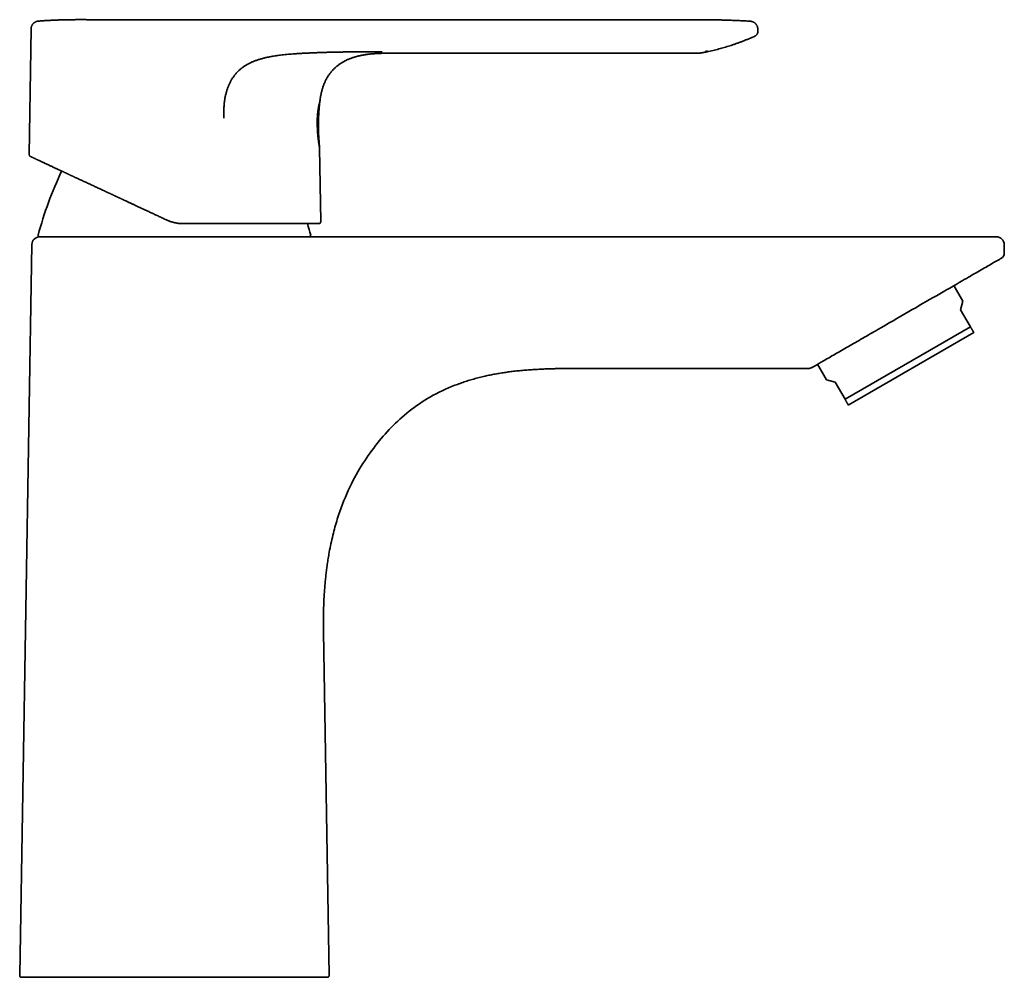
# Model space of a CAD drawing. Header units: millimetres. Extents: x 8 to 542, y 12 to 410.
# Tile 17 of 17: x 392 to 542, y 265 to 410. Entities that reach past the tile are written whole.
import ezdxf

# ---------------------------------------------------------------- set-up
doc = ezdxf.new("R2010")
doc.units = ezdxf.units.MM

msp = doc.modelspace()

# ---------------------------------------------------------------- linework, layer by layer
at = {"color": 7, "linetype": 'Continuous', "lineweight": 35}
for p, q in [((395.05, 410), (394.99, 409.99)), ((395.05, 410), (394.99, 409.99)), ((403.95, 410.21), (403.36, 410.21)), ((494.2, 410.21), (403.95, 410.21)), ((503.15, 409.98), (503.15, 409.98)), ((393.94, 408.82), (393.65, 389.72)), ((504.28, 408.62), (504.27, 408.84)), ((504.27, 408.84), (504.27, 408.84)), ((504.28, 408.62), (504.28, 408.62)), ((504.29, 408.43), (504.29, 408.43)), ((503.65, 407.63), (503.81, 407.71)), ((503.81, 407.71), (503.81, 407.71)), ((496.3, 405.38), (496.3, 405.38)), ((496.66, 405.47), (496.66, 405.47)), ((495.32, 405.11), (447.67, 405.11)), ((447.67, 405.11), (447.67, 405.11)), ((495.43, 405.12), (495.46, 405.12)), ((495.46, 405.12), (495.46, 405.12)), ((437.91, 379.55), (437.74, 390.7)), ((414.5, 379.81), (414.5, 379.8)), ((526.7, 377.24), (415.7, 377.24)), ((394.06, 376.06), (392.21, 265.07)), ((541.7, 376.04), (541.7, 374.82)), ((541.2, 373.95), (541.21, 373.95)), ((535.42, 367.45), (534.05, 369.82)), ((535.07, 366.16), (535.42, 367.45)), ((536.57, 363.56), (535.07, 366.16)), ((536.57, 363.56), (517.52, 352.56)), ((537.07, 362.69), (518.02, 351.69)), ((513.36, 357.87), (514.72, 355.5)), ((476.7, 357.24), (511.99, 357.24)), ((514.72, 355.5), (516.02, 355.16)), ((517.52, 352.56), (516.02, 355.16)), ((439.2, 265.07), (438.33, 317.24))]:
    msp.add_line(p, q, dxfattribs=at)
for centre, radius, start, end in [((393.95, 389.72), 0.3, 179.1405, 245), ((452.95, 361.88), 60, 155.0041, 164.9134), ((378.46, 361.88), 60, 15.0866, 16.8229), ((437.61, 379.54), 0.3, 270, 0.8595), ((395.26, 376.04), 1.2, 90, 179.045), ((395.22, 377.44), 0.2, 164.9134, 270), ((436.19, 377.44), 0.2, 270, 15.0866), ((540.5, 376.04), 1.2, 360, 90), ((540.7, 374.82), 1, 300, 0), ((511.99, 358.24), 1, 270, 300), ((392.51, 265.06), 0.3, 179.045, 270), ((438.9, 265.06), 0.3, 270, 0.955)]:
    msp.add_arc(centre, radius, start, end, dxfattribs=at)
for points, knots in [([(395.05, 410), (395.03, 410), (394.99, 409.99), (394.92, 409.98), (394.85, 409.97), (394.78, 409.95), (394.71, 409.92), (394.64, 409.89), (394.58, 409.86), (394.52, 409.83), (394.48, 409.8), (394.44, 409.77), (394.4, 409.75), (394.37, 409.72), (394.34, 409.7), (394.31, 409.67), (394.28, 409.64), (394.25, 409.6), (394.21, 409.56), (394.17, 409.51), (394.14, 409.46), (394.1, 409.4), (394.07, 409.34), (394.04, 409.28), (394.01, 409.21), (393.99, 409.14), (393.97, 409.07), (393.96, 408.99), (393.95, 408.91), (393.94, 408.86), (393.94, 408.83), (393.94, 408.82)], [0, 0, 0, 0, 0.035011, 0.074597, 0.113047, 0.150211, 0.197525, 0.242029, 0.28348, 0.316431, 0.346893, 0.374785, 0.400046, 0.422627, 0.442938, 0.465065, 0.490004, 0.517749, 0.548278, 0.581555, 0.617526, 0.656112, 0.69721, 0.735128, 0.774761, 0.815981, 0.858643, 0.902586, 0.947632, 0.993587, 1, 1, 1, 1]), ([(394.99, 409.99), (394.97, 409.99), (394.92, 409.98), (394.85, 409.97), (394.78, 409.95), (394.71, 409.92), (394.64, 409.89), (394.58, 409.86), (394.52, 409.83), (394.48, 409.8), (394.44, 409.77), (394.4, 409.75), (394.37, 409.72), (394.34, 409.7), (394.31, 409.67), (394.28, 409.64), (394.25, 409.6), (394.21, 409.56), (394.17, 409.51), (394.14, 409.46), (394.1, 409.4), (394.07, 409.34), (394.04, 409.28), (394.01, 409.21), (393.99, 409.14), (393.97, 409.07), (393.96, 408.99), (393.95, 408.91), (393.94, 408.86), (393.94, 408.83), (393.94, 408.82)], [0, 0, 0, 0, 0.040522, 0.080388, 0.118921, 0.167979, 0.214123, 0.257102, 0.291267, 0.322851, 0.351771, 0.377962, 0.401376, 0.422436, 0.445377, 0.471236, 0.500002, 0.531656, 0.56616, 0.603456, 0.643464, 0.686076, 0.725391, 0.766484, 0.809223, 0.853457, 0.899019, 0.945724, 0.993372, 1, 1, 1, 1]), ([(394.99, 409.99), (394.98, 409.99), (394.95, 409.99), (394.88, 409.98), (394.8, 409.96), (394.72, 409.93), (394.64, 409.9), (394.56, 409.85), (394.48, 409.81), (394.4, 409.75), (394.33, 409.7), (394.27, 409.63), (394.21, 409.56), (394.15, 409.49), (394.1, 409.41), (394.06, 409.33), (394.02, 409.24), (393.99, 409.16), (393.97, 409.07), (393.95, 408.99), (393.94, 408.9), (393.94, 408.85), (393.94, 408.82)], [0, 0, 0, 0, 0.012803, 0.061278, 0.11087, 0.16149, 0.213034, 0.265383, 0.318407, 0.371964, 0.425902, 0.480064, 0.534288, 0.588411, 0.642272, 0.695715, 0.74859, 0.800758, 0.85209, 0.902473, 0.951805, 1, 1, 1, 1]), ([(398.96, 410.19), (398.74, 410.19), (398.31, 410.18), (397.66, 410.15), (397, 410.12), (396.35, 410.09), (395.7, 410.05), (395.27, 410.02), (395.05, 410)], [0, 0, 0, 0, 0.166396, 0.333049, 0.499725, 0.666436, 0.833193, 1, 1, 1, 1]), ([(395.05, 410), (395.05, 410), (395.05, 410), (395.05, 410), (395.05, 410)], [0, 0, 0, 0, 0.9347582, 1, 1, 1, 1]), ([(395.05, 410), (395.05, 410), (395.05, 410), (395.05, 410), (395.05, 410)], [0, 0, 0, 0, 0.93475, 1, 1, 1, 1]), ([(403.98, 410.21), (403.96, 410.21), (403.93, 410.21), (403.88, 410.21), (403.85, 410.21), (403.81, 410.21), (403.78, 410.21), (403.76, 410.21), (403.73, 410.21), (403.72, 410.21), (403.7, 410.21), (403.69, 410.21), (403.67, 410.21), (403.66, 410.21), (403.64, 410.21), (403.62, 410.21), (403.6, 410.21), (403.58, 410.21), (403.56, 410.21), (403.54, 410.21), (403.51, 410.21), (403.49, 410.21), (403.47, 410.21), (403.46, 410.21), (403.44, 410.21), (403.42, 410.21), (403.4, 410.21), (403.38, 410.21), (403.36, 410.21), (403.34, 410.21), (403.32, 410.21), (403.31, 410.21), (403.29, 410.21), (403.27, 410.21), (403.25, 410.21), (403.22, 410.21), (403.2, 410.21), (403.17, 410.21), (403.14, 410.21), (403.12, 410.21), (403.11, 410.21), (403.1, 410.21), (403.08, 410.21), (403.06, 410.21), (403.03, 410.21), (403, 410.21), (402.96, 410.21), (402.91, 410.21), (402.87, 410.21), (402.81, 410.21), (402.75, 410.21), (402.68, 410.21), (402.61, 410.21), (402.53, 410.21), (402.47, 410.21), (402.4, 410.21), (402.34, 410.22), (402.28, 410.22), (402.22, 410.22), (402.17, 410.22), (402.12, 410.22), (402.07, 410.22), (402.03, 410.22), (402, 410.22), (401.98, 410.22), (401.96, 410.22), (401.94, 410.22), (401.92, 410.22), (401.9, 410.22), (401.89, 410.22), (401.87, 410.22), (401.84, 410.22), (401.82, 410.22), (401.79, 410.22), (401.77, 410.22), (401.74, 410.22), (401.69, 410.22), (401.63, 410.22), (401.57, 410.22), (401.51, 410.22), (401.45, 410.22), (401.39, 410.22), (401.35, 410.22), (401.31, 410.22), (401.28, 410.22), (401.25, 410.22), (401.22, 410.22), (401.2, 410.22), (401.18, 410.22), (401.15, 410.22), (401.13, 410.22), (401.1, 410.22), (401.07, 410.22), (401.05, 410.22), (401.03, 410.22), (401, 410.22), (400.97, 410.22), (400.94, 410.22), (400.92, 410.22), (400.89, 410.22), (400.87, 410.22), (400.85, 410.22), (400.83, 410.22), (400.8, 410.22), (400.78, 410.22), (400.75, 410.22), (400.71, 410.22), (400.68, 410.22), (400.65, 410.22), (400.62, 410.21), (400.59, 410.21), (400.57, 410.21), (400.54, 410.21), (400.51, 410.21), (400.47, 410.21), (400.43, 410.21), (400.39, 410.21), (400.35, 410.21), (400.31, 410.21), (400.27, 410.21), (400.23, 410.21), (400.2, 410.21), (400.18, 410.21), (400.16, 410.21), (400.15, 410.21), (400.12, 410.21), (400.1, 410.21), (400.06, 410.21), (400.03, 410.21), (399.99, 410.21), (399.96, 410.21), (399.93, 410.21), (399.9, 410.21), (399.87, 410.21), (399.83, 410.21), (399.78, 410.21), (399.72, 410.21), (399.67, 410.21), (399.62, 410.21), (399.59, 410.21), (399.56, 410.2), (399.53, 410.2), (399.51, 410.2), (399.48, 410.2), (399.44, 410.2), (399.4, 410.2), (399.35, 410.2), (399.29, 410.2), (399.22, 410.2), (399.15, 410.2), (399.08, 410.2), (399.01, 410.19), (398.97, 410.19), (398.95, 410.19)], [0, 0, 0, 0, 0.00919, 0.017355, 0.024495, 0.030632, 0.03619, 0.041366, 0.045949, 0.050243, 0.054111, 0.057545, 0.060555, 0.063964, 0.068047, 0.072979, 0.078589, 0.084033, 0.0892, 0.096374, 0.102911, 0.108759, 0.113912, 0.118368, 0.12301, 0.128243, 0.134281, 0.140913, 0.147136, 0.15282, 0.157961, 0.163319, 0.16814, 0.173417, 0.179274, 0.185854, 0.19305, 0.20073, 0.207969, 0.21462, 0.220721, 0.226326, 0.231827, 0.237718, 0.244193, 0.2514, 0.259443, 0.2684, 0.277778, 0.287091, 0.299443, 0.311773, 0.32414, 0.336604, 0.348886, 0.360632, 0.371443, 0.38184, 0.391809, 0.40122, 0.410073, 0.418578, 0.427755, 0.432051, 0.436506, 0.440783, 0.444442, 0.447482, 0.450077, 0.453453, 0.45744, 0.462282, 0.467505, 0.472189, 0.476311, 0.479869, 0.490981, 0.503944, 0.514891, 0.524913, 0.537131, 0.549385, 0.56032, 0.56562, 0.571594, 0.577292, 0.582334, 0.586719, 0.590888, 0.595599, 0.600865, 0.606389, 0.611159, 0.615544, 0.62033, 0.625513, 0.630953, 0.636317, 0.641387, 0.646061, 0.650368, 0.654489, 0.65846, 0.662646, 0.667728, 0.673944, 0.680271, 0.68651, 0.692647, 0.698128, 0.702656, 0.707902, 0.713201, 0.718949, 0.725577, 0.732965, 0.740657, 0.748558, 0.756246, 0.764096, 0.771405, 0.777461, 0.779861, 0.782501, 0.785828, 0.789841, 0.794421, 0.801165, 0.807682, 0.813973, 0.820038, 0.825625, 0.830374, 0.836013, 0.842256, 0.852459, 0.862774, 0.872148, 0.880572, 0.887865, 0.892746, 0.896914, 0.901205, 0.906087, 0.911569, 0.919707, 0.928933, 0.939248, 0.951389, 0.963631, 0.975778, 0.987882, 1, 1, 1, 1]), ([(503.15, 409.98), (502.87, 410), (502.31, 410.03), (501.48, 410.07), (500.65, 410.11), (499.81, 410.14), (498.98, 410.17), (498.09, 410.19), (497.16, 410.2), (496.18, 410.21), (495.19, 410.21), (494.53, 410.21), (494.2, 410.21)], [0, 0, 0, 0, 0.09339, 0.186732, 0.280027, 0.373282, 0.466512, 0.559734, 0.669632, 0.779609, 0.889716, 1, 1, 1, 1]), ([(499.18, 410.16), (499.18, 410.16), (499.18, 410.16), (499.17, 410.16), (499.17, 410.16), (499.17, 410.16), (499.16, 410.16), (499.15, 410.16), (499.15, 410.16), (499.14, 410.16), (499.13, 410.16), (499.13, 410.16), (499.12, 410.16), (499.11, 410.16), (499.1, 410.16), (499.09, 410.16), (499.08, 410.16), (499.07, 410.16), (499.06, 410.16), (499.05, 410.16), (499.04, 410.16), (499.03, 410.16), (499.02, 410.16), (499, 410.16), (498.99, 410.16), (498.98, 410.16), (498.97, 410.16), (498.96, 410.16), (498.95, 410.16), (498.93, 410.16), (498.92, 410.16), (498.9, 410.16), (498.87, 410.16), (498.84, 410.16), (498.8, 410.17), (498.75, 410.17), (498.7, 410.17), (498.64, 410.17), (498.57, 410.17), (498.5, 410.17), (498.43, 410.17), (498.36, 410.17), (498.28, 410.18), (498.19, 410.18), (498.08, 410.18), (497.94, 410.18), (497.77, 410.19), (497.6, 410.19), (497.42, 410.19), (497.25, 410.19), (497.1, 410.19), (496.97, 410.2), (496.84, 410.2), (496.72, 410.2), (496.6, 410.2), (496.48, 410.2), (496.37, 410.2), (496.28, 410.2), (496.19, 410.2), (496.11, 410.2), (496.03, 410.2), (495.95, 410.2), (495.87, 410.2), (495.8, 410.2), (495.73, 410.2), (495.65, 410.2), (495.58, 410.21), (495.51, 410.21), (495.45, 410.21), (495.38, 410.21), (495.32, 410.21), (495.25, 410.21), (495.19, 410.21), (495.13, 410.21), (495.07, 410.21), (495.01, 410.21), (494.95, 410.21), (494.89, 410.21), (494.84, 410.21), (494.78, 410.21), (494.72, 410.21), (494.66, 410.21), (494.61, 410.21), (494.56, 410.21), (494.51, 410.21), (494.46, 410.21), (494.43, 410.21), (494.42, 410.21)], [0, 0, 0, 0, 0.023005, 0.045068, 0.06619, 0.086369, 0.105605, 0.1239, 0.140286, 0.155834, 0.170546, 0.184421, 0.197461, 0.209039, 0.21987, 0.229954, 0.239294, 0.247892, 0.255749, 0.262871, 0.269262, 0.27493, 0.279884, 0.284141, 0.287725, 0.289996, 0.291941, 0.293606, 0.295064, 0.296421, 0.298071, 0.300317, 0.303159, 0.307138, 0.311896, 0.317433, 0.323749, 0.330844, 0.338718, 0.34737, 0.355611, 0.364451, 0.373893, 0.383935, 0.394205, 0.413919, 0.433026, 0.454981, 0.476075, 0.49631, 0.512876, 0.528818, 0.544134, 0.558826, 0.572893, 0.586335, 0.599152, 0.611407, 0.621036, 0.630575, 0.640067, 0.649555, 0.659083, 0.668691, 0.678422, 0.688315, 0.698408, 0.708737, 0.719334, 0.730231, 0.741455, 0.753032, 0.764986, 0.777337, 0.790106, 0.803308, 0.816961, 0.831078, 0.847455, 0.864445, 0.882063, 0.900322, 0.919231, 0.938447, 0.958309, 0.978824, 1, 1, 1, 1]), ([(504.27, 408.84), (504.27, 408.87), (504.27, 408.92), (504.25, 409), (504.23, 409.09), (504.21, 409.18), (504.17, 409.27), (504.13, 409.36), (504.08, 409.44), (504.02, 409.52), (503.96, 409.59), (503.9, 409.66), (503.83, 409.72), (503.75, 409.77), (503.68, 409.82), (503.6, 409.86), (503.52, 409.9), (503.45, 409.92), (503.37, 409.95), (503.29, 409.96), (503.22, 409.98), (503.17, 409.98), (503.15, 409.98)], [0, 0, 0, 0, 0.03549, 0.088799, 0.142775, 0.19725, 0.252047, 0.306982, 0.361868, 0.416517, 0.470748, 0.524387, 0.57727, 0.629249, 0.680187, 0.729969, 0.778495, 0.825682, 0.871466, 0.9158, 0.95865, 1, 1, 1, 1]), ([(393.94, 408.82), (393.94, 408.82), (393.94, 408.82), (393.94, 408.82), (393.94, 408.82)], [0, 0, 0, 0, 0.767951, 1, 1, 1, 1]), ([(503.81, 407.71), (503.83, 407.72), (503.87, 407.73), (503.92, 407.77), (503.97, 407.8), (504.02, 407.84), (504.06, 407.88), (504.1, 407.93), (504.14, 407.98), (504.18, 408.03), (504.21, 408.09), (504.24, 408.16), (504.26, 408.23), (504.28, 408.3), (504.28, 408.37), (504.28, 408.41), (504.29, 408.43)], [0, 0, 0, 0, 0.067575, 0.135507, 0.203576, 0.271559, 0.339233, 0.406382, 0.472796, 0.538281, 0.623824, 0.707022, 0.787561, 0.865191, 0.939728, 1, 1, 1, 1]), ([(504.28, 408.62), (504.28, 408.66), (504.28, 408.74), (504.27, 408.81), (504.27, 408.84)], [0, 0, 0, 0, 0.559514, 1, 1, 1, 1]), ([(504.29, 408.43), (504.29, 408.45), (504.29, 408.52), (504.28, 408.58), (504.28, 408.62)], [0, 0, 0, 0, 0.4382967, 1, 1, 1, 1]), ([(496.68, 405.36), (496.72, 405.37), (496.92, 405.41), (497.26, 405.49), (497.71, 405.6), (498.14, 405.71), (498.57, 405.82), (498.98, 405.94), (499.4, 406.06), (499.81, 406.19), (500.24, 406.32), (500.68, 406.47), (501.13, 406.63), (501.58, 406.79), (502.03, 406.96), (502.48, 407.14), (502.93, 407.32), (503.32, 407.49), (503.55, 407.59), (503.64, 407.63)], [0, 0, 0, 0, 0.018793, 0.081326, 0.143791, 0.206198, 0.264995, 0.323758, 0.382497, 0.441219, 0.499934, 0.565465, 0.631011, 0.696581, 0.76219, 0.827849, 0.893569, 0.959363, 1, 1, 1, 1]), ([(441, 405.3), (440.77, 405.3), (440.31, 405.29), (439.62, 405.27), (438.94, 405.26), (438.26, 405.24), (437.59, 405.22), (436.92, 405.19), (436.27, 405.16), (435.62, 405.13), (434.99, 405.1), (434.36, 405.06), (433.78, 405.02), (433.25, 404.98), (432.76, 404.93), (432.28, 404.89), (431.96, 404.85), (431.8, 404.83)], [0, 0, 0, 0, 0.075102, 0.149697, 0.223761, 0.297262, 0.370169, 0.442462, 0.514132, 0.583772, 0.652836, 0.721348, 0.789338, 0.842414, 0.895206, 0.94773, 1, 1, 1, 1]), ([(447.25, 405.34), (447.17, 405.34), (447.01, 405.34), (446.77, 405.34), (446.52, 405.34), (446.27, 405.34), (446.01, 405.34), (445.75, 405.34), (445.42, 405.34), (445, 405.34), (444.52, 405.34), (444.09, 405.34), (443.73, 405.34), (443.43, 405.33), (443.13, 405.33), (442.83, 405.33), (442.54, 405.33), (442.26, 405.32), (441.99, 405.32), (441.73, 405.31), (441.48, 405.31), (441.24, 405.31), (441.08, 405.3), (441, 405.3)], [0, 0, 0, 0, 0.037996, 0.076864, 0.116535, 0.156925, 0.197938, 0.23947, 0.281412, 0.358995, 0.436888, 0.514466, 0.563427, 0.61194, 0.659905, 0.70723, 0.753813, 0.799545, 0.841772, 0.883023, 0.923197, 0.962209, 1, 1, 1, 1]), ([(495.46, 405.12), (495.49, 405.13), (495.55, 405.14), (495.65, 405.16), (495.76, 405.18), (495.86, 405.2), (495.96, 405.22), (496.05, 405.23), (496.13, 405.25), (496.21, 405.27), (496.28, 405.28), (496.35, 405.29), (496.4, 405.31), (496.45, 405.32), (496.49, 405.32), (496.53, 405.33), (496.56, 405.34), (496.59, 405.35), (496.62, 405.35), (496.64, 405.36), (496.66, 405.36), (496.67, 405.36), (496.68, 405.36), (496.68, 405.36), (496.68, 405.36)], [0, 0, 0, 0, 0.041175, 0.110249, 0.175938, 0.238389, 0.297773, 0.354282, 0.408142, 0.45961, 0.508979, 0.556581, 0.595169, 0.633016, 0.670369, 0.707481, 0.744613, 0.782024, 0.819968, 0.85869, 0.898417, 0.939365, 0.981728, 1, 1, 1, 1]), ([(496.3, 405.38), (496.3, 405.38), (496.31, 405.38), (496.31, 405.38), (496.31, 405.38), (496.31, 405.38), (496.32, 405.38), (496.32, 405.38), (496.33, 405.38), (496.34, 405.39), (496.35, 405.39), (496.36, 405.39), (496.38, 405.4), (496.39, 405.4), (496.41, 405.4), (496.43, 405.41), (496.45, 405.41), (496.47, 405.42), (496.51, 405.43), (496.55, 405.44), (496.59, 405.45), (496.63, 405.46), (496.65, 405.47), (496.66, 405.47)], [0, 0, 0, 0, 0.002644, 0.004926, 0.007177, 0.009743, 0.012869, 0.016694, 0.026707, 0.045336, 0.070213, 0.101413, 0.13894, 0.182757, 0.232796, 0.288881, 0.346496, 0.403123, 0.534971, 0.661039, 0.781269, 0.895617, 1, 1, 1, 1]), ([(431.8, 404.83), (431.69, 404.82), (431.47, 404.79), (431.14, 404.74), (430.81, 404.69), (430.48, 404.64), (430.16, 404.58), (429.86, 404.52), (429.58, 404.45), (429.33, 404.39), (429.08, 404.33), (428.83, 404.26), (428.59, 404.19), (428.36, 404.11), (428.14, 404.04), (427.93, 403.96), (427.73, 403.88), (427.53, 403.8), (427.33, 403.71), (427.13, 403.61), (426.94, 403.52), (426.76, 403.41), (426.58, 403.31), (426.42, 403.21), (426.25, 403.1), (426.09, 402.99), (425.94, 402.87), (425.78, 402.75), (425.64, 402.63), (425.49, 402.5), (425.35, 402.36), (425.22, 402.22), (425.08, 402.08), (424.95, 401.93), (424.83, 401.77), (424.71, 401.61), (424.6, 401.45), (424.49, 401.28), (424.39, 401.12), (424.29, 400.94), (424.19, 400.76), (424.1, 400.58), (424.01, 400.39), (423.93, 400.2), (423.86, 400.01), (423.78, 399.82), (423.72, 399.62), (423.65, 399.43), (423.59, 399.22), (423.54, 399), (423.48, 398.76), (423.43, 398.53), (423.38, 398.29), (423.34, 398.05), (423.31, 397.81), (423.28, 397.56), (423.25, 397.32), (423.23, 397.06), (423.21, 396.78), (423.19, 396.48), (423.18, 396.18), (423.18, 395.88), (423.18, 395.57), (423.18, 395.36), (423.18, 395.26)], [0, 0, 0, 0, 0.0228891, 0.0457072, 0.0684565, 0.0911393, 0.1137577, 0.1363137, 0.1539942, 0.1716391, 0.1892499, 0.2068285, 0.2243773, 0.241899, 0.2568134, 0.2717125, 0.2865987, 0.3014742, 0.3163417, 0.3312037, 0.3460629, 0.3609219, 0.3742379, 0.387558, 0.4008843, 0.414219, 0.4275645, 0.4406853, 0.4538226, 0.4669802, 0.4801622, 0.4936131, 0.5070979, 0.5206206, 0.5341848, 0.5477938, 0.5612061, 0.5746668, 0.5881781, 0.6017424, 0.6156102, 0.629538, 0.6435284, 0.6575838, 0.6717069, 0.685646, 0.6996549, 0.7137359, 0.7278911, 0.7441259, 0.7604625, 0.7769034, 0.7934509, 0.8101074, 0.8265744, 0.8431501, 0.8598361, 0.8766339, 0.8967789, 0.9170866, 0.9375596, 0.9582004, 0.9790126, 1, 1, 1, 1]), ([(444.07, 404.79), (443.99, 404.78), (443.84, 404.74), (443.6, 404.69), (443.37, 404.63), (443.14, 404.56), (442.91, 404.49), (442.69, 404.42), (442.48, 404.34), (442.28, 404.27), (442.09, 404.19), (441.9, 404.1), (441.72, 404.02), (441.54, 403.93), (441.37, 403.83), (441.19, 403.73), (441.02, 403.62), (440.85, 403.51), (440.68, 403.39), (440.52, 403.27), (440.37, 403.15), (440.22, 403.02), (440.07, 402.88), (439.92, 402.74), (439.77, 402.59), (439.64, 402.44), (439.5, 402.28), (439.37, 402.12), (439.24, 401.95), (439.12, 401.77), (439.01, 401.6), (438.9, 401.42), (438.79, 401.24), (438.7, 401.06), (438.61, 400.87), (438.52, 400.69), (438.44, 400.5), (438.37, 400.3), (438.29, 400.1), (438.22, 399.88), (438.15, 399.66), (438.09, 399.44), (438.03, 399.21), (437.98, 398.99), (437.94, 398.78), (437.9, 398.58), (437.87, 398.38), (437.84, 398.18), (437.81, 397.97), (437.79, 397.83), (437.78, 397.76)], [0, 0, 0, 0, 0.023669, 0.047241, 0.070699, 0.09401, 0.117136, 0.140034, 0.162663, 0.183141, 0.203346, 0.223267, 0.2429, 0.262247, 0.281313, 0.301803, 0.321985, 0.341876, 0.361494, 0.380854, 0.399975, 0.418874, 0.439428, 0.459758, 0.47989, 0.499847, 0.519656, 0.540532, 0.561303, 0.582004, 0.602669, 0.623336, 0.644044, 0.663644, 0.683352, 0.703203, 0.723234, 0.743479, 0.765224, 0.787292, 0.809724, 0.832564, 0.855858, 0.879653, 0.898733, 0.918173, 0.937998, 0.958229, 0.978889, 1, 1, 1, 1]), ([(447.67, 405.11), (447.58, 405.11), (447.38, 405.11), (447.09, 405.11), (446.81, 405.1), (446.53, 405.09), (446.26, 405.07), (445.99, 405.05), (445.74, 405.03), (445.5, 405.01), (445.28, 404.98), (445.07, 404.96), (444.87, 404.93), (444.66, 404.9), (444.46, 404.87), (444.27, 404.83), (444.14, 404.81), (444.07, 404.79)], [0, 0, 0, 0, 0.081031, 0.160896, 0.23952, 0.316793, 0.392582, 0.466753, 0.539184, 0.601059, 0.661498, 0.720516, 0.778199, 0.83472, 0.890341, 0.945355, 1, 1, 1, 1]), ([(444.08, 404.8), (444.13, 404.81), (444.23, 404.83), (444.38, 404.85), (444.54, 404.88), (444.7, 404.91), (444.85, 404.93), (445.01, 404.95), (445.17, 404.97), (445.33, 404.99), (445.48, 405.01), (445.64, 405.02), (445.8, 405.04), (445.95, 405.05), (446.11, 405.06), (446.26, 405.07), (446.41, 405.08), (446.56, 405.09), (446.71, 405.09), (446.86, 405.1), (447.01, 405.1), (447.15, 405.11), (447.29, 405.11), (447.43, 405.11), (447.56, 405.11), (447.64, 405.11), (447.67, 405.11)], [0, 0, 0, 0, 0.04465, 0.093588, 0.141286, 0.187917, 0.233655, 0.278648, 0.323008, 0.366812, 0.41011, 0.452933, 0.495295, 0.537203, 0.57866, 0.619663, 0.660213, 0.700311, 0.739964, 0.779182, 0.817986, 0.856399, 0.894457, 0.932198, 0.969669, 1, 1, 1, 1]), ([(495.32, 405.11), (495.33, 405.11), (495.36, 405.11), (495.41, 405.12), (495.44, 405.12), (495.46, 405.12)], [0, 0, 0, 0, 0.198925, 0.599712, 1, 1, 1, 1]), ([(495.32, 405.11), (495.32, 405.11), (495.32, 405.11), (495.32, 405.11), (495.32, 405.11), (495.32, 405.11)], [0, 0, 0, 0, 0.3347787, 0.6707865, 1, 1, 1, 1]), ([(437.78, 397.76), (437.78, 397.76), (437.78, 397.75), (437.78, 397.74), (437.77, 397.73), (437.77, 397.7), (437.76, 397.68), (437.76, 397.66), (437.75, 397.64), (437.74, 397.62), (437.74, 397.59), (437.73, 397.56), (437.72, 397.51), (437.7, 397.45), (437.68, 397.38), (437.67, 397.32), (437.65, 397.26), (437.64, 397.21), (437.63, 397.15), (437.62, 397.09), (437.6, 397.03), (437.59, 396.96), (437.58, 396.88), (437.56, 396.8), (437.55, 396.72), (437.53, 396.64), (437.52, 396.54), (437.5, 396.44), (437.49, 396.35), (437.48, 396.3), (437.48, 396.26), (437.48, 396.23), (437.47, 396.2), (437.47, 396.17), (437.46, 396.1), (437.45, 395.97), (437.43, 395.8), (437.42, 395.63), (437.41, 395.45), (437.4, 395.32), (437.4, 395.26)], [0, 0, 0, 0, 0.036184, 0.072402, 0.108743, 0.145302, 0.164573, 0.183944, 0.203429, 0.223044, 0.242802, 0.26272, 0.297752, 0.332865, 0.368144, 0.403678, 0.426185, 0.448853, 0.471706, 0.494769, 0.518066, 0.543867, 0.569759, 0.595776, 0.621955, 0.648334, 0.673409, 0.705307, 0.737076, 0.745383, 0.753686, 0.761986, 0.770285, 0.778584, 0.786883, 0.829777, 0.872406, 0.914898, 0.957386, 1, 1, 1, 1]), ([(437.74, 390.7), (437.74, 390.72), (437.74, 390.77), (437.73, 390.85), (437.72, 390.94), (437.72, 391.02), (437.71, 391.1), (437.7, 391.17), (437.7, 391.23), (437.69, 391.28), (437.69, 391.32), (437.69, 391.36), (437.69, 391.39), (437.68, 391.41), (437.68, 391.43), (437.68, 391.44), (437.68, 391.46), (437.68, 391.47), (437.68, 391.47), (437.68, 391.48), (437.68, 391.48), (437.68, 391.49), (437.68, 391.5), (437.68, 391.52), (437.67, 391.55), (437.67, 391.58), (437.67, 391.62), (437.67, 391.66), (437.66, 391.7), (437.66, 391.76), (437.66, 391.82), (437.65, 391.89), (437.65, 391.97), (437.64, 392.05), (437.64, 392.13), (437.63, 392.23), (437.62, 392.33), (437.62, 392.45), (437.61, 392.57), (437.6, 392.7), (437.6, 392.83), (437.59, 392.98), (437.59, 393.13), (437.58, 393.29), (437.58, 393.46), (437.57, 393.63), (437.57, 393.81), (437.57, 394), (437.56, 394.18), (437.56, 394.37), (437.57, 394.56), (437.57, 394.76), (437.57, 394.96), (437.58, 395.17), (437.59, 395.39), (437.6, 395.61), (437.61, 395.84), (437.62, 396.07), (437.64, 396.31), (437.66, 396.55), (437.68, 396.8), (437.7, 397.04), (437.73, 397.29), (437.75, 397.53), (437.77, 397.68), (437.78, 397.76)], [0, 0, 0, 0, 0.008374, 0.02211, 0.034837, 0.046554, 0.057261, 0.066794, 0.075355, 0.082943, 0.089557, 0.093921, 0.097727, 0.100975, 0.103665, 0.105796, 0.10737, 0.109013, 0.11001, 0.110703, 0.11154, 0.112524, 0.113653, 0.116894, 0.120948, 0.125253, 0.130206, 0.135806, 0.142053, 0.150138, 0.15908, 0.168841, 0.179419, 0.190813, 0.203023, 0.216048, 0.231318, 0.247575, 0.264818, 0.283046, 0.30226, 0.322835, 0.344431, 0.367047, 0.390684, 0.415341, 0.441018, 0.467717, 0.493089, 0.519319, 0.546411, 0.574363, 0.60318, 0.632861, 0.663411, 0.694831, 0.727125, 0.760296, 0.794348, 0.829285, 0.863039, 0.897588, 0.932933, 0.969081, 1, 1, 1, 1]), ([(437.74, 390.7), (437.74, 390.7), (437.74, 390.7), (437.74, 390.71), (437.74, 390.73), (437.73, 390.76), (437.73, 390.79), (437.72, 390.84), (437.71, 390.9), (437.69, 390.97), (437.68, 391.05), (437.67, 391.15), (437.65, 391.25), (437.63, 391.35), (437.62, 391.47), (437.6, 391.56), (437.59, 391.63), (437.59, 391.68), (437.58, 391.74), (437.57, 391.79), (437.57, 391.84), (437.56, 391.92), (437.54, 392.02), (437.53, 392.15), (437.51, 392.27), (437.5, 392.38), (437.5, 392.45), (437.49, 392.5), (437.49, 392.53), (437.49, 392.55), (437.48, 392.58), (437.48, 392.6), (437.48, 392.68), (437.46, 392.81), (437.45, 392.99), (437.44, 393.17), (437.43, 393.33), (437.42, 393.45), (437.42, 393.55), (437.41, 393.65), (437.41, 393.76), (437.4, 393.86), (437.4, 393.99), (437.39, 394.15), (437.39, 394.34), (437.39, 394.52), (437.39, 394.71), (437.39, 394.89), (437.4, 395.08), (437.4, 395.2), (437.4, 395.26)], [0, 0, 0, 0, 0.0258139, 0.0515174, 0.0771673, 0.1028204, 0.1285337, 0.1543638, 0.1849149, 0.2153168, 0.2456634, 0.2760492, 0.3065685, 0.3348912, 0.3630754, 0.3911965, 0.4022443, 0.4132988, 0.4243643, 0.4354456, 0.4465471, 0.4576735, 0.4829921, 0.5081898, 0.5333221, 0.5499015, 0.5664928, 0.5708422, 0.5751939, 0.579548, 0.5839049, 0.5882649, 0.5926282, 0.6222908, 0.6516929, 0.6809253, 0.7100804, 0.725354, 0.7406452, 0.7559674, 0.7713339, 0.7867577, 0.8022517, 0.8306383, 0.8588382, 0.8869356, 0.9150157, 0.9431637, 0.9714641, 1, 1, 1, 1]), ([(393.83, 389.44), (393.83, 389.44), (393.83, 389.44), (393.84, 389.44), (393.85, 389.43), (393.87, 389.42), (393.9, 389.41), (393.93, 389.39), (393.97, 389.37), (394.02, 389.35), (394.08, 389.33), (394.12, 389.31), (394.15, 389.29), (394.17, 389.28), (394.19, 389.27), (394.21, 389.27), (394.24, 389.25), (394.29, 389.23), (394.37, 389.19), (394.45, 389.15), (394.54, 389.11), (394.63, 389.07), (394.73, 389.02), (394.83, 388.97), (394.94, 388.92), (395.06, 388.87), (395.18, 388.81), (395.31, 388.75), (395.45, 388.68), (395.6, 388.62), (395.75, 388.54), (395.91, 388.47), (396.08, 388.39), (396.24, 388.32), (396.41, 388.24), (396.58, 388.16), (396.76, 388.08), (396.94, 387.99), (397.12, 387.91), (397.31, 387.82), (397.51, 387.73), (397.66, 387.66), (397.75, 387.61), (397.77, 387.61)], [0, 0, 0, 0, 0.027192, 0.054359, 0.081508, 0.108651, 0.135795, 0.162951, 0.190127, 0.218059, 0.246033, 0.274058, 0.281466, 0.288879, 0.296296, 0.303708, 0.310268, 0.336038, 0.362667, 0.389309, 0.415974, 0.44267, 0.469406, 0.495712, 0.522072, 0.548494, 0.574987, 0.603695, 0.632403, 0.661123, 0.689864, 0.718636, 0.747449, 0.774663, 0.80193, 0.829259, 0.856567, 0.883586, 0.910617, 0.937667, 0.964744, 0.991856, 1, 1, 1, 1]), ([(397.77, 387.61), (397.78, 387.6), (397.83, 387.57), (397.94, 387.53), (398.07, 387.46), (398.21, 387.4), (398.34, 387.34), (398.46, 387.28), (398.59, 387.22), (398.71, 387.17), (398.83, 387.11), (398.95, 387.06), (399.07, 387), (399.2, 386.94), (399.32, 386.88), (399.44, 386.83), (399.56, 386.77), (399.67, 386.72), (399.78, 386.67), (399.89, 386.62), (399.99, 386.57), (400.09, 386.52), (400.19, 386.48), (400.28, 386.43), (400.37, 386.39), (400.46, 386.35), (400.55, 386.31), (400.69, 386.24), (400.9, 386.14), (401.17, 386.02), (401.44, 385.9), (401.7, 385.77), (401.96, 385.65), (402.23, 385.53), (402.5, 385.4), (402.77, 385.27), (403.04, 385.15), (403.31, 385.02), (403.58, 384.89), (403.86, 384.76), (404.14, 384.64), (404.41, 384.51), (404.67, 384.39), (404.94, 384.26), (405.16, 384.16), (405.33, 384.08), (405.46, 384.02), (405.58, 383.96), (405.7, 383.91), (405.82, 383.85), (405.93, 383.8), (406.04, 383.75), (406.14, 383.7), (406.23, 383.66), (406.33, 383.62), (406.41, 383.58), (406.49, 383.54), (406.57, 383.5), (406.64, 383.47), (406.69, 383.44), (406.74, 383.42), (406.79, 383.4), (406.84, 383.37), (406.89, 383.35), (406.95, 383.33), (407, 383.3), (407.06, 383.27), (407.14, 383.24), (407.22, 383.2), (407.31, 383.16), (407.41, 383.11), (407.51, 383.06), (407.61, 383.02), (407.72, 382.97), (407.83, 382.91), (407.95, 382.86), (408.07, 382.8), (408.2, 382.74), (408.34, 382.68), (408.48, 382.61), (408.62, 382.54), (408.77, 382.47), (408.93, 382.4), (409.09, 382.33), (409.26, 382.25), (409.43, 382.17), (409.61, 382.09), (409.8, 382), (410, 381.9), (410.21, 381.8), (410.43, 381.7), (410.65, 381.6), (410.87, 381.5), (411.1, 381.39), (411.33, 381.28), (411.56, 381.17), (411.8, 381.06), (412.05, 380.95), (412.3, 380.83), (412.56, 380.71), (412.82, 380.59), (413.09, 380.46), (413.36, 380.34), (413.64, 380.21), (413.92, 380.07), (414.21, 379.94), (414.4, 379.85), (414.5, 379.8)], [0, 0, 0, 0, 0.002892, 0.014451, 0.025747, 0.036779, 0.047546, 0.057457, 0.067133, 0.076574, 0.08578, 0.094752, 0.104487, 0.11393, 0.12308, 0.131937, 0.140502, 0.148774, 0.156753, 0.164439, 0.171833, 0.178933, 0.185741, 0.192256, 0.198477, 0.204427, 0.210306, 0.216168, 0.234473, 0.2526, 0.26991, 0.287056, 0.304036, 0.320884, 0.337859, 0.355017, 0.371362, 0.38787, 0.404541, 0.421377, 0.438395, 0.453713, 0.469177, 0.484788, 0.500546, 0.507668, 0.51482, 0.521957, 0.528841, 0.535438, 0.541748, 0.547771, 0.553506, 0.558955, 0.564117, 0.568991, 0.573578, 0.577879, 0.581892, 0.584786, 0.587511, 0.590208, 0.593235, 0.595857, 0.598694, 0.601746, 0.605012, 0.609312, 0.613936, 0.618883, 0.624153, 0.629746, 0.635663, 0.641537, 0.647698, 0.654146, 0.660882, 0.667905, 0.675215, 0.682813, 0.690698, 0.69887, 0.707329, 0.715917, 0.724782, 0.733923, 0.743342, 0.753825, 0.764631, 0.775761, 0.787214, 0.79899, 0.81109, 0.822795, 0.834788, 0.847068, 0.859637, 0.872493, 0.885637, 0.899069, 0.912788, 0.926793, 0.941086, 0.955401, 0.969992, 0.984859, 1, 1, 1, 1]), ([(414.5, 379.8), (414.56, 379.78), (414.68, 379.72), (414.86, 379.65), (415.04, 379.58), (415.22, 379.52), (415.4, 379.47), (415.58, 379.42), (415.76, 379.38), (415.95, 379.34), (416.13, 379.31), (416.31, 379.28), (416.49, 379.26), (416.68, 379.25), (416.86, 379.24), (416.98, 379.24), (417.04, 379.24)], [0, 0, 0, 0, 0.074493, 0.148499, 0.222022, 0.295065, 0.367632, 0.439728, 0.511356, 0.582519, 0.653224, 0.723472, 0.79327, 0.862621, 0.931529, 1, 1, 1, 1]), ([(417.04, 379.24), (417.17, 379.24), (417.44, 379.24), (417.84, 379.24), (418.25, 379.24), (418.65, 379.24), (419.05, 379.24), (419.4, 379.24), (419.72, 379.24), (419.98, 379.24), (420.25, 379.24), (420.52, 379.24), (420.79, 379.24), (421.06, 379.24), (421.38, 379.24), (421.73, 379.24), (422.11, 379.24), (422.5, 379.24), (422.88, 379.24), (423.22, 379.24), (423.53, 379.24), (423.81, 379.24), (424.03, 379.24), (424.19, 379.24), (424.3, 379.24), (424.4, 379.24), (424.51, 379.24), (424.62, 379.24), (424.8, 379.24), (425.07, 379.24), (425.41, 379.24), (425.75, 379.24), (426.09, 379.24), (426.42, 379.24), (426.75, 379.24), (427.07, 379.24), (427.37, 379.24), (427.67, 379.24), (427.96, 379.24), (428.25, 379.24), (428.54, 379.24), (428.82, 379.24), (429.1, 379.24), (429.38, 379.24), (429.66, 379.24), (429.93, 379.24), (430.2, 379.24), (430.46, 379.24), (430.71, 379.24), (430.95, 379.24), (431.19, 379.24), (431.43, 379.24), (431.67, 379.24), (431.92, 379.24), (432.18, 379.24), (432.43, 379.24), (432.68, 379.24), (432.92, 379.24), (433.16, 379.24), (433.39, 379.24), (433.6, 379.24), (433.8, 379.24), (434, 379.24), (434.19, 379.24), (434.38, 379.24), (434.57, 379.24), (434.77, 379.24), (434.97, 379.24), (435.17, 379.24), (435.36, 379.24), (435.52, 379.24), (435.67, 379.24), (435.79, 379.24), (435.89, 379.24), (435.96, 379.24), (436, 379.24), (436.05, 379.24), (436.09, 379.24), (436.14, 379.24), (436.21, 379.24), (436.31, 379.24), (436.43, 379.24), (436.54, 379.24), (436.65, 379.24), (436.76, 379.24), (436.86, 379.24), (436.94, 379.24), (437.02, 379.24), (437.08, 379.24), (437.14, 379.24), (437.2, 379.24), (437.25, 379.24), (437.3, 379.24), (437.35, 379.24), (437.4, 379.24), (437.45, 379.24), (437.49, 379.24), (437.53, 379.24), (437.56, 379.24), (437.58, 379.24), (437.6, 379.24), (437.61, 379.24), (437.61, 379.24), (437.61, 379.24)], [0, 0, 0, 0, 0.012266, 0.024517, 0.036756, 0.048989, 0.061218, 0.073449, 0.081688, 0.089932, 0.09818, 0.106435, 0.114698, 0.123286, 0.132001, 0.14419, 0.156367, 0.168537, 0.180704, 0.192872, 0.201799, 0.21073, 0.219667, 0.22318, 0.226695, 0.23021, 0.233728, 0.237247, 0.240767, 0.252293, 0.263803, 0.275302, 0.286792, 0.298276, 0.30976, 0.321245, 0.331778, 0.342318, 0.352868, 0.363431, 0.374099, 0.384866, 0.395619, 0.406363, 0.4171, 0.427833, 0.438564, 0.449297, 0.459421, 0.46955, 0.479688, 0.489838, 0.5, 0.511752, 0.523488, 0.535211, 0.546925, 0.558633, 0.57034, 0.582049, 0.592787, 0.603533, 0.614289, 0.625059, 0.635743, 0.646302, 0.658958, 0.671601, 0.684237, 0.696868, 0.709501, 0.718769, 0.728042, 0.737322, 0.74097, 0.744619, 0.74827, 0.751922, 0.755577, 0.759233, 0.770331, 0.781416, 0.79249, 0.803557, 0.814619, 0.82568, 0.836743, 0.845438, 0.854138, 0.862844, 0.871558, 0.88028, 0.888681, 0.896938, 0.908486, 0.920025, 0.931558, 0.943088, 0.954619, 0.96595, 0.977288, 0.988637, 1, 1, 1, 1]), ([(395.22, 377.24), (395.22, 377.24), (395.22, 377.24), (395.23, 377.24), (395.24, 377.24), (395.26, 377.24), (395.29, 377.24), (395.33, 377.24), (395.37, 377.24), (395.41, 377.24), (395.46, 377.24), (395.5, 377.24), (395.55, 377.24), (395.6, 377.24), (395.66, 377.24), (395.72, 377.24), (395.78, 377.24), (395.85, 377.24), (395.94, 377.24), (396.05, 377.24), (396.17, 377.24), (396.28, 377.24), (396.39, 377.24), (396.49, 377.24), (396.6, 377.24), (396.73, 377.24), (396.87, 377.24), (397.03, 377.24), (397.16, 377.24), (397.27, 377.24), (397.34, 377.24), (397.41, 377.24), (397.48, 377.24), (397.55, 377.24), (397.66, 377.24), (397.8, 377.24), (397.99, 377.24), (398.18, 377.24), (398.35, 377.24), (398.5, 377.24), (398.63, 377.24), (398.76, 377.24), (398.89, 377.24), (399.05, 377.24), (399.24, 377.24), (399.47, 377.24), (399.65, 377.24), (399.78, 377.24), (399.86, 377.24), (399.94, 377.24), (400.02, 377.24), (400.1, 377.24), (400.18, 377.24), (400.32, 377.24), (400.5, 377.24), (400.73, 377.24), (400.97, 377.24), (401.18, 377.24), (401.36, 377.24), (401.52, 377.24), (401.67, 377.24), (401.83, 377.24), (402.02, 377.24), (402.24, 377.24), (402.5, 377.24), (402.71, 377.24), (402.86, 377.24), (402.95, 377.24), (403.04, 377.24), (403.13, 377.24), (403.23, 377.24), (403.32, 377.24), (403.47, 377.24), (403.69, 377.24), (403.98, 377.24), (404.27, 377.24), (404.5, 377.24), (404.68, 377.24), (404.79, 377.24), (404.91, 377.24), (405.03, 377.24), (405.14, 377.24), (405.25, 377.24), (405.37, 377.24), (405.54, 377.24), (405.78, 377.24), (406.09, 377.24), (406.33, 377.24), (406.5, 377.24), (406.61, 377.24), (406.71, 377.24), (406.81, 377.24), (406.91, 377.24), (407.01, 377.24), (407.17, 377.24), (407.42, 377.24), (407.73, 377.24), (408.05, 377.24), (408.37, 377.24), (408.7, 377.24), (409.04, 377.24), (409.39, 377.24), (409.63, 377.24), (409.76, 377.24), (409.8, 377.24), (409.84, 377.24), (409.88, 377.24), (409.93, 377.24), (410.08, 377.24), (410.34, 377.24), (410.72, 377.24), (411.09, 377.24), (411.47, 377.24), (411.81, 377.24), (412.13, 377.24), (412.41, 377.24), (412.63, 377.24), (412.78, 377.24), (412.88, 377.24), (412.97, 377.24), (413.06, 377.24), (413.14, 377.24), (413.23, 377.24), (413.41, 377.24), (413.71, 377.24), (414.11, 377.24), (414.5, 377.24), (414.9, 377.24), (415.3, 377.24), (415.57, 377.24), (415.7, 377.24)], [0, 0, 0, 0, 0.011131, 0.022255, 0.033375, 0.044494, 0.055616, 0.066744, 0.077882, 0.088942, 0.097615, 0.106286, 0.114955, 0.123624, 0.132295, 0.140969, 0.149648, 0.158334, 0.170515, 0.182688, 0.194857, 0.207028, 0.216593, 0.226164, 0.235743, 0.245107, 0.257576, 0.270041, 0.282506, 0.287404, 0.292303, 0.297204, 0.302106, 0.30701, 0.311916, 0.32348, 0.335037, 0.346591, 0.358146, 0.365412, 0.37268, 0.379951, 0.387171, 0.394186, 0.405872, 0.417554, 0.429237, 0.433172, 0.437108, 0.441044, 0.444981, 0.44892, 0.45286, 0.456801, 0.467511, 0.478217, 0.48892, 0.499625, 0.506355, 0.513088, 0.519824, 0.526496, 0.532927, 0.54364, 0.554352, 0.565064, 0.568672, 0.57228, 0.575889, 0.579499, 0.58311, 0.586722, 0.590334, 0.601233, 0.612128, 0.623022, 0.633918, 0.638201, 0.642484, 0.646768, 0.651054, 0.655185, 0.659244, 0.663303, 0.66736, 0.678181, 0.689002, 0.699827, 0.703474, 0.707122, 0.710771, 0.714163, 0.717516, 0.720869, 0.72422, 0.734876, 0.745524, 0.756168, 0.766809, 0.777452, 0.789164, 0.800885, 0.81121, 0.812563, 0.813916, 0.81527, 0.816623, 0.817977, 0.819331, 0.831373, 0.843403, 0.855426, 0.867446, 0.879467, 0.888286, 0.897109, 0.905939, 0.908914, 0.911891, 0.914868, 0.91754, 0.920168, 0.922795, 0.925422, 0.937853, 0.950277, 0.962699, 0.975123, 0.987556, 1, 1, 1, 1]), ([(415.7, 377.24), (415.82, 377.24), (416.05, 377.24), (416.39, 377.24), (416.73, 377.24), (417.07, 377.24), (417.42, 377.24), (417.79, 377.24), (418.07, 377.24), (418.25, 377.24), (418.33, 377.24), (418.42, 377.24), (418.51, 377.24), (418.6, 377.24), (418.7, 377.24), (418.89, 377.24), (419.17, 377.24), (419.54, 377.24), (419.91, 377.24), (420.27, 377.24), (420.61, 377.24), (420.92, 377.24), (421.14, 377.24), (421.26, 377.24), (421.29, 377.24), (421.33, 377.24), (421.37, 377.24), (421.4, 377.24), (421.55, 377.24), (421.79, 377.24), (422.14, 377.24), (422.48, 377.24), (422.82, 377.24), (423.16, 377.24), (423.49, 377.24), (423.79, 377.24), (424.09, 377.24), (424.31, 377.24), (424.48, 377.24), (424.57, 377.24), (424.67, 377.24), (424.78, 377.24), (424.88, 377.24), (424.99, 377.24), (425.13, 377.24), (425.33, 377.24), (425.56, 377.24), (425.79, 377.24), (426.02, 377.24), (426.26, 377.24), (426.49, 377.24), (426.73, 377.24), (426.97, 377.24), (427.21, 377.24), (427.4, 377.24), (427.53, 377.24), (427.61, 377.24), (427.69, 377.24), (427.76, 377.24), (427.84, 377.24), (427.92, 377.24), (428.06, 377.24), (428.26, 377.24), (428.52, 377.24), (428.77, 377.24), (429, 377.24), (429.18, 377.24), (429.34, 377.24), (429.49, 377.24), (429.65, 377.24), (429.84, 377.24), (430.06, 377.24), (430.32, 377.24), (430.51, 377.24), (430.65, 377.24), (430.74, 377.24), (430.82, 377.24), (430.9, 377.24), (430.98, 377.24), (431.06, 377.24), (431.19, 377.24), (431.38, 377.24), (431.61, 377.24), (431.83, 377.24), (432.02, 377.24), (432.18, 377.24), (432.32, 377.24), (432.45, 377.24), (432.58, 377.24), (432.74, 377.24), (432.92, 377.24), (433.13, 377.24), (433.29, 377.24), (433.41, 377.24), (433.49, 377.24), (433.56, 377.24), (433.64, 377.24), (433.71, 377.24), (433.82, 377.24), (433.96, 377.24), (434.13, 377.24), (434.3, 377.24), (434.44, 377.24), (434.57, 377.24), (434.69, 377.24), (434.8, 377.24), (434.91, 377.24), (435.02, 377.24), (435.12, 377.24), (435.22, 377.24), (435.31, 377.24), (435.4, 377.24), (435.49, 377.24), (435.57, 377.24), (435.65, 377.24), (435.73, 377.24), (435.8, 377.24), (435.87, 377.24), (435.93, 377.24), (435.98, 377.24), (436.03, 377.24), (436.07, 377.24), (436.11, 377.24), (436.14, 377.24), (436.16, 377.24), (436.18, 377.24), (436.19, 377.24), (436.19, 377.24), (436.19, 377.24)], [0, 0, 0, 0, 0.01064, 0.021272, 0.031899, 0.042523, 0.053148, 0.064839, 0.076539, 0.079167, 0.081796, 0.084426, 0.087357, 0.090331, 0.093304, 0.096277, 0.108093, 0.119901, 0.131706, 0.143513, 0.153906, 0.164306, 0.173466, 0.174666, 0.175866, 0.177066, 0.178267, 0.179468, 0.180669, 0.191985, 0.203288, 0.214582, 0.225871, 0.237157, 0.248445, 0.258383, 0.268327, 0.27828, 0.281634, 0.284989, 0.288346, 0.291955, 0.2956, 0.299244, 0.302888, 0.311169, 0.31945, 0.327733, 0.336018, 0.344307, 0.352869, 0.361606, 0.370573, 0.37954, 0.388509, 0.39153, 0.394551, 0.397573, 0.400595, 0.403618, 0.406642, 0.409666, 0.419896, 0.430122, 0.440347, 0.450572, 0.457001, 0.463432, 0.469867, 0.476368, 0.483101, 0.494317, 0.50553, 0.516744, 0.520521, 0.524298, 0.528077, 0.531856, 0.535636, 0.539417, 0.5432, 0.554359, 0.565513, 0.576664, 0.587817, 0.594829, 0.601843, 0.608861, 0.615937, 0.623206, 0.635315, 0.64742, 0.659524, 0.664281, 0.669039, 0.673797, 0.678558, 0.68332, 0.688084, 0.699993, 0.711894, 0.723792, 0.735691, 0.745043, 0.7544, 0.763765, 0.773332, 0.783093, 0.792851, 0.802608, 0.812365, 0.822126, 0.831893, 0.841667, 0.852712, 0.86375, 0.874784, 0.885817, 0.896853, 0.907895, 0.918946, 0.930068, 0.941722, 0.953372, 0.96502, 0.976672, 0.988331, 1, 1, 1, 1]), ([(540.5, 377.24), (540.5, 377.24), (540.42, 377.24), (540.06, 377.24), (539.8, 377.24), (538.76, 377.24), (537.74, 377.24), (535.19, 377.24), (533.66, 377.24), (531.15, 377.24), (530.28, 377.24), (528.51, 377.24), (527.61, 377.24), (526.7, 377.24)], [0, 0, 0, 0, 0.125, 0.125, 0.25, 0.25, 0.5, 0.5, 0.75, 0.75, 0.875, 0.875, 1, 1, 1, 1]), ([(535.31, 370.55), (536.17, 371.05), (536.97, 371.51), (538.4, 372.33), (539.04, 372.7), (540.09, 373.31), (540.5, 373.55), (541.06, 373.87), (541.2, 373.95), (541.2, 373.95)], [0, 0, 0, 0, 0.25, 0.25, 0.5, 0.5, 0.75, 0.75, 1, 1, 1, 1]), ([(527.2, 365.87), (528.59, 366.67), (530.02, 367.5), (532.79, 369.09), (534.12, 369.86), (535.31, 370.55)], [0, 0, 0, 0, 0.5, 0.5, 1, 1, 1, 1]), ([(512.49, 357.38), (512.49, 357.38), (512.54, 357.4), (512.7, 357.5), (512.83, 357.57), (513.3, 357.84), (513.74, 358.1), (514.78, 358.7), (515.37, 359.04), (516.64, 359.77), (517.32, 360.16), (518.73, 360.98), (519.46, 361.4), (520.95, 362.26), (521.71, 362.7), (524.02, 364.03), (525.6, 364.95), (527.2, 365.87)], [0, 0, 0, 0, 0.0625, 0.0625, 0.125, 0.125, 0.25, 0.25, 0.375, 0.375, 0.5, 0.5, 0.625, 0.625, 0.75, 0.75, 1, 1, 1, 1]), ([(537.07, 362.69), (537.07, 362.69), (537.07, 362.69), (537.07, 362.7), (537.06, 362.72), (537.05, 362.74), (537.03, 362.77), (537.01, 362.8), (536.99, 362.84), (536.96, 362.88), (536.94, 362.93), (536.9, 362.99), (536.87, 363.05), (536.83, 363.12), (536.79, 363.18), (536.75, 363.25), (536.71, 363.32), (536.67, 363.4), (536.62, 363.48), (536.59, 363.53), (536.57, 363.56)], [0, 0, 0, 0, 0.056559, 0.113136, 0.169714, 0.226274, 0.283214, 0.340154, 0.396331, 0.452508, 0.511348, 0.570203, 0.62906, 0.687903, 0.73985, 0.791803, 0.843751, 0.895833, 0.947918, 1, 1, 1, 1]), ([(476.64, 357.24), (476.47, 357.24), (476.11, 357.24), (475.56, 357.24), (475, 357.23), (474.44, 357.23), (473.88, 357.22), (473.33, 357.2), (472.81, 357.19), (472.3, 357.17), (471.81, 357.16), (471.32, 357.13), (470.85, 357.11), (470.37, 357.08), (469.9, 357.05), (469.44, 357.02), (468.98, 356.99), (468.53, 356.95), (468.08, 356.9), (467.64, 356.86), (467.21, 356.81), (466.8, 356.76), (466.4, 356.71), (466, 356.65), (465.61, 356.59), (465.21, 356.53), (464.82, 356.46), (464.42, 356.39), (464.02, 356.32), (463.63, 356.24), (463.25, 356.16), (462.85, 356.07), (462.43, 355.97), (462, 355.86), (461.57, 355.75), (461.14, 355.64), (460.72, 355.52), (460.3, 355.39), (459.89, 355.26), (459.48, 355.12), (459.08, 354.98), (458.67, 354.83), (458.41, 354.73), (458.27, 354.68)], [0, 0, 0, 0, 0.0273991, 0.0579479, 0.0882218, 0.1182182, 0.1479337, 0.1773646, 0.2065062, 0.2329613, 0.2591657, 0.2851158, 0.3108078, 0.3362386, 0.3614048, 0.3863038, 0.4109331, 0.4352909, 0.4593757, 0.4831868, 0.5067241, 0.5286661, 0.5503663, 0.5718263, 0.5930487, 0.6140365, 0.636044, 0.657797, 0.6793014, 0.7005638, 0.7215915, 0.7423925, 0.7666288, 0.7905775, 0.8142552, 0.8376801, 0.8613438, 0.8847915, 0.9080539, 0.9311679, 0.9541733, 0.9771077, 1, 1, 1, 1]), ([(471.95, 357.16), (471.96, 357.16), (471.97, 357.16), (471.99, 357.16), (472.01, 357.16), (472.03, 357.16), (472.06, 357.16), (472.09, 357.17), (472.12, 357.17), (472.15, 357.17), (472.18, 357.17), (472.21, 357.17), (472.24, 357.17), (472.28, 357.17), (472.31, 357.17), (472.34, 357.17), (472.38, 357.18), (472.41, 357.18), (472.45, 357.18), (472.49, 357.18), (472.53, 357.18), (472.58, 357.18), (472.63, 357.18), (472.68, 357.19), (472.74, 357.19), (472.8, 357.19), (472.86, 357.19), (472.94, 357.19), (473.02, 357.2), (473.12, 357.2), (473.22, 357.2), (473.34, 357.2), (473.47, 357.21), (473.61, 357.21), (473.76, 357.21), (473.92, 357.22), (474.08, 357.22), (474.24, 357.22), (474.39, 357.22), (474.53, 357.23), (474.67, 357.23), (474.8, 357.23), (474.92, 357.23), (475.04, 357.23), (475.16, 357.23), (475.26, 357.23), (475.37, 357.24), (475.48, 357.24), (475.59, 357.24), (475.69, 357.24), (475.79, 357.24), (475.87, 357.24), (475.94, 357.24), (476, 357.24), (476.05, 357.24), (476.09, 357.24), (476.13, 357.24), (476.17, 357.24), (476.2, 357.24), (476.23, 357.24), (476.27, 357.24), (476.3, 357.24), (476.33, 357.24), (476.36, 357.24), (476.39, 357.24), (476.42, 357.24), (476.45, 357.24), (476.48, 357.24), (476.51, 357.24), (476.54, 357.24), (476.57, 357.24), (476.59, 357.24), (476.62, 357.24), (476.63, 357.24), (476.64, 357.24)], [0, 0, 0, 0, 0.01674, 0.032681, 0.047838, 0.062227, 0.075871, 0.088792, 0.101018, 0.112581, 0.12352, 0.133879, 0.142107, 0.150004, 0.157609, 0.164966, 0.172124, 0.179136, 0.186057, 0.192945, 0.19986, 0.208342, 0.217047, 0.226128, 0.235654, 0.245627, 0.256048, 0.266918, 0.282602, 0.299143, 0.316546, 0.334814, 0.357697, 0.381823, 0.407199, 0.433834, 0.461738, 0.490921, 0.513969, 0.53759, 0.560569, 0.582669, 0.603883, 0.62385, 0.642953, 0.661186, 0.678544, 0.698062, 0.716326, 0.733332, 0.749072, 0.76354, 0.776733, 0.784993, 0.792657, 0.799778, 0.806745, 0.813781, 0.81982, 0.826115, 0.832744, 0.839777, 0.847269, 0.855268, 0.865589, 0.876751, 0.888796, 0.901758, 0.915664, 0.930536, 0.946392, 0.963246, 0.981112, 1, 1, 1, 1]), ([(439.21, 329.33), (439.37, 330.19), (439.55, 331.05), (439.96, 332.74), (440.19, 333.56), (440.93, 335.93), (441.49, 337.39), (442.72, 340.06), (443.38, 341.28), (444.76, 343.52), (445.49, 344.55), (446.99, 346.5), (447.78, 347.41), (449.47, 349.15), (450.37, 349.98), (452.35, 351.53), (453.42, 352.26), (455.73, 353.58), (456.98, 354.18), (458.27, 354.68)], [0, 0, 0, 0, 0.0625, 0.0625, 0.125, 0.125, 0.25, 0.25, 0.375, 0.375, 0.5, 0.5, 0.625, 0.625, 0.75, 0.75, 0.875, 0.875, 1, 1, 1, 1]), ([(517.52, 352.56), (517.54, 352.53), (517.58, 352.46), (517.63, 352.37), (517.68, 352.29), (517.73, 352.2), (517.77, 352.13), (517.81, 352.06), (517.85, 351.99), (517.87, 351.95), (517.89, 351.91), (517.91, 351.88), (517.94, 351.83), (517.96, 351.79), (517.98, 351.76), (518, 351.73), (518.01, 351.71), (518.02, 351.7), (518.02, 351.69), (518.02, 351.69), (518.02, 351.69)], [0, 0, 0, 0, 0.061153, 0.122317, 0.183479, 0.24463, 0.305804, 0.366994, 0.428181, 0.489353, 0.490906, 0.551714, 0.612542, 0.673368, 0.734174, 0.787325, 0.840498, 0.893679, 0.946851, 1, 1, 1, 1]), ([(439.21, 329.31), (439.18, 329.16), (439.13, 328.86), (439.05, 328.4), (438.98, 327.93), (438.91, 327.49), (438.86, 327.08), (438.81, 326.71), (438.76, 326.32), (438.71, 325.93), (438.67, 325.53), (438.63, 325.13), (438.59, 324.72), (438.55, 324.3), (438.52, 323.88), (438.48, 323.45), (438.45, 322.99), (438.42, 322.51), (438.4, 321.99), (438.37, 321.47), (438.36, 320.94), (438.34, 320.4), (438.33, 319.87), (438.32, 319.34), (438.32, 318.82), (438.32, 318.3), (438.32, 317.77), (438.33, 317.42), (438.33, 317.24)], [0, 0, 0, 0, 0.037195, 0.076072, 0.115157, 0.154537, 0.185747, 0.217244, 0.249069, 0.281254, 0.314493, 0.348147, 0.382227, 0.416737, 0.451674, 0.487034, 0.522808, 0.565054, 0.607832, 0.651121, 0.694899, 0.739144, 0.783835, 0.826363, 0.869253, 0.912495, 0.956079, 1, 1, 1, 1]), ([(392.51, 264.76), (392.51, 264.76), (394.95, 264.76), (403.65, 264.76), (409.55, 264.76), (421.86, 264.76), (427.76, 264.76), (436.46, 264.76), (438.9, 264.76), (438.9, 264.76)], [0, 0, 0, 0, 0.25, 0.25, 0.5, 0.5, 0.75, 0.75, 1, 1, 1, 1])]:
    msp.add_open_spline(points, degree=3, knots=knots, dxfattribs=at)

doc.saveas('drawing.dxf')
